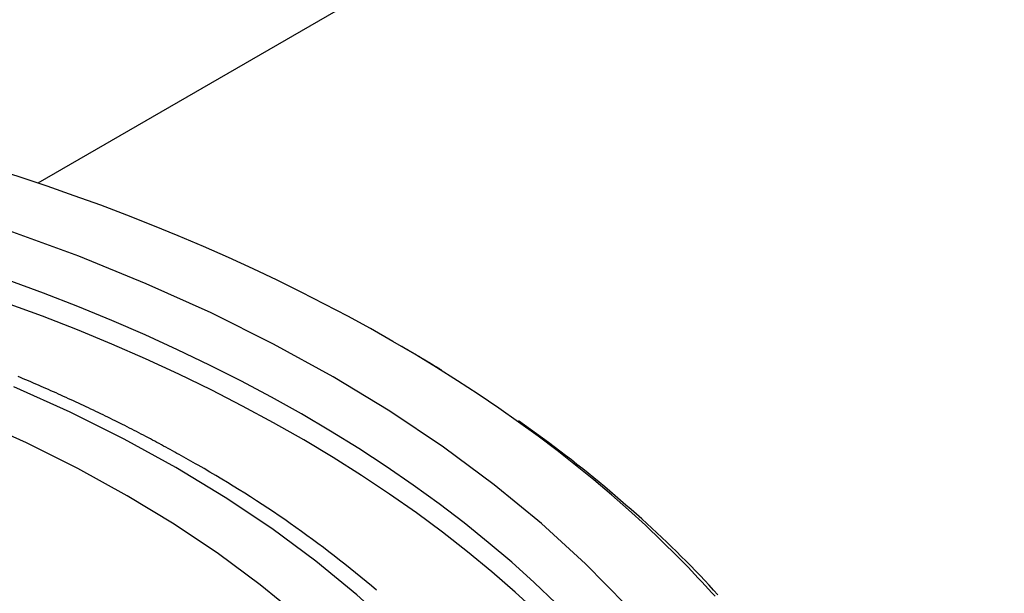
# Paper-space layout 'Layout1' of a CAD drawing. Extents: x -201 to 291, y 10 to 347.
# Tile 88 of 90: x 229.79 to 237.26, y 140.4 to 144.75. Entities that reach past the tile are written whole.
import ezdxf

# ---------------------------------------------------------------- set-up
doc = ezdxf.new("R2010")
doc.units = 0
doc.layers.add('DEFAULT', color=7, linetype='CONTINUOUS')
doc.layers.add('FTP-20T-40T', color=7, linetype='CONTINUOUS')

# ---------------------------------------------------------------- blocks, each defined once
blk = doc.blocks.new('SE6')
at = {"layer": 'FTP-20T-40T', "color": 7, "linetype": 'CONTINUOUS'}
blk.add_line((264.3399, 90.5059), (256.5727, 86.0215), dxfattribs=at)
for points in [[(259.457, 84.3386, 0), (259.386, 84.4091, 0), (259.313, 84.4788, 0), (259.237, 84.5478, 0), (259.16, 84.616, 0), (259.08, 84.6833, 0), (258.998, 84.7499, 0), (258.914, 84.8156, 0), (258.829, 84.8804, 0), (258.741, 84.9443, 0), (258.651, 85.0074, 0), (258.559, 85.0695, 0), (258.466, 85.1306, 0), (258.37, 85.1908, 0), (258.273, 85.25, 0), (258.174, 85.3081, 0), (258.073, 85.3653, 0), (257.97, 85.4214, 0), (257.866, 85.4764, 0), (257.76, 85.5304, 0), (257.652, 85.5833, 0), (257.543, 85.635, 0), (257.432, 85.6856, 0), (257.32, 85.7351, 0), (257.206, 85.7834, 0), (257.091, 85.8306, 0), (256.974, 85.8765, 0), (256.856, 85.9213, 0), (256.736, 85.9648, 0), (256.615, 86.0071, 0), (256.493, 86.0481, 0), (256.37, 86.0879, 0)], [(260.119, 82.0607, 0), (260.11, 82.2749, 0), (260.082, 82.4887, 0), (260.037, 82.7014, 0), (259.973, 82.9126, 0), (259.892, 83.1217, 0), (259.793, 83.3283, 0), (259.677, 83.5318, 0), (259.543, 83.7317, 0), (259.393, 83.9277, 0), (259.226, 84.1191, 0), (259.043, 84.3056, 0), (258.844, 84.4867, 0), (258.63, 84.6619, 0), (258.402, 84.8308, 0), (258.16, 84.9931, 0), (257.904, 85.1484, 0), (257.635, 85.2961, 0), (257.354, 85.4361, 0), (257.061, 85.568, 0), (256.757, 85.6914, 0), (256.444, 85.8061, 0)], [(258.909, 84.1284, 0), (258.811, 84.2209, 0), (258.71, 84.312, 0), (258.604, 84.4015, 0), (258.495, 84.4894, 0), (258.382, 84.5758, 0), (258.265, 84.6604, 0), (258.144, 84.7433, 0), (258.02, 84.8244, 0), (257.892, 84.9036, 0), (257.761, 84.9809, 0), (257.626, 85.0563, 0), (257.488, 85.1297, 0), (257.347, 85.2011, 0), (257.203, 85.2703, 0), (257.056, 85.3374, 0), (256.906, 85.4024, 0), (256.753, 85.4651, 0), (256.598, 85.5255, 0), (256.439, 85.5837, 0)], [(258.827, 84.0839, 0), (258.726, 84.1773, 0), (258.62, 84.2692, 0), (258.511, 84.3594, 0), (258.397, 84.448, 0), (258.28, 84.5348, 0), (258.158, 84.6199, 0), (258.033, 84.703, 0), (257.904, 84.7843, 0), (257.772, 84.8636, 0), (257.636, 84.9409, 0), (257.496, 85.0162, 0), (257.354, 85.0893, 0), (257.208, 85.1602, 0), (257.058, 85.229, 0), (256.906, 85.2954, 0), (256.751, 85.3596, 0), (256.593, 85.4214, 0), (256.432, 85.4808, 0)], [(259.117, 82.0607, 0), (259.109, 82.2466, 0), (259.086, 82.432, 0), (259.046, 82.6166, 0), (258.991, 82.7998, 0), (258.921, 82.9812, 0), (258.835, 83.1604, 0), (258.734, 83.337, 0), (258.618, 83.5105, 0), (258.487, 83.6805, 0), (258.343, 83.8465, 0), (258.184, 84.0083, 0), (258.011, 84.1654, 0), (257.826, 84.3175, 0), (257.628, 84.464, 0), (257.418, 84.6048, 0), (257.195, 84.7395, 0), (256.962, 84.8677, 0), (256.718, 84.9892, 0), (256.464, 85.1036, 0)], [(257.752, 84.0654, 0), (257.576, 84.2102, 0), (257.387, 84.3499, 0), (257.187, 84.484, 0), (256.975, 84.6122, 0), (256.753, 84.7344, 0), (256.521, 84.85, 0), (256.279, 84.959, 0)], [(258.393, 85.1784, 0), (258.391, 85.1793, 0), (258.39, 85.1801, 0), (258.388, 85.181, 0), (258.387, 85.1818, 0), (258.386, 85.1827, 0), (258.384, 85.1835, 0), (258.383, 85.1844, 0), (258.382, 85.1852, 0), (258.38, 85.1861, 0), (258.379, 85.1869, 0), (258.377, 85.1878, 0), (258.376, 85.1886, 0), (258.375, 85.1895, 0), (258.373, 85.1903, 0), (258.372, 85.1912, 0), (258.37, 85.192, 0), (258.369, 85.1929, 0), (258.368, 85.1937, 0), (258.366, 85.1946, 0), (258.365, 85.1954, 0), (258.363, 85.1963, 0), (258.362, 85.1971, 0), (258.361, 85.198, 0), (258.359, 85.1988, 0), (258.358, 85.1996, 0), (258.357, 85.2005, 0), (258.355, 85.2013, 0), (258.354, 85.2022, 0), (258.352, 85.203, 0), (258.351, 85.2039, 0), (258.35, 85.2047, 0), (258.348, 85.2056, 0), (258.347, 85.2064, 0), (258.345, 85.2073, 0), (258.344, 85.2081, 0), (258.343, 85.209, 0), (258.341, 85.2098, 0), (258.34, 85.2106, 0), (258.338, 85.2115, 0), (258.337, 85.2123, 0), (258.336, 85.2132, 0), (258.334, 85.214, 0), (258.333, 85.2149, 0), (258.331, 85.2157, 0), (258.33, 85.2166, 0), (258.329, 85.2174, 0), (258.327, 85.2182, 0), (258.326, 85.2191, 0), (258.324, 85.2199, 0), (258.323, 85.2208, 0), (258.322, 85.2216, 0), (258.32, 85.2225, 0), (258.319, 85.2233, 0), (258.317, 85.2241, 0), (258.316, 85.225, 0), (258.315, 85.2258, 0), (258.313, 85.2267, 0), (258.312, 85.2275, 0), (258.31, 85.2283, 0), (258.309, 85.2292, 0), (258.307, 85.23, 0), (258.306, 85.2309, 0), (258.305, 85.2317, 0), (258.303, 85.2325, 0), (258.302, 85.2334, 0), (258.3, 85.2342, 0), (258.299, 85.2351, 0), (258.298, 85.2359, 0), (258.296, 85.2367, 0), (258.295, 85.2376, 0), (258.293, 85.2384, 0), (258.292, 85.2393, 0), (258.291, 85.2401, 0), (258.289, 85.2409, 0), (258.288, 85.2418, 0), (258.286, 85.2426, 0), (258.285, 85.2434, 0), (258.284, 85.2443, 0), (258.282, 85.2451, 0), (258.281, 85.2459, 0), (258.279, 85.2468, 0), (258.278, 85.2476, 0), (258.276, 85.2485, 0), (258.275, 85.2493, 0), (258.274, 85.2501, 0), (258.272, 85.251, 0), (258.271, 85.2518, 0), (258.269, 85.2526, 0), (258.268, 85.2535, 0), (258.267, 85.2543, 0), (258.265, 85.2551, 0), (258.264, 85.256, 0), (258.262, 85.2568, 0), (258.261, 85.2576, 0), (258.259, 85.2585, 0), (258.258, 85.2593, 0), (258.257, 85.2601, 0), (258.255, 85.261, 0), (258.254, 85.2618, 0), (258.252, 85.2626, 0), (258.251, 85.2635, 0), (258.25, 85.2643, 0), (258.248, 85.2651, 0), (258.247, 85.266, 0), (258.245, 85.2668, 0), (258.244, 85.2676, 0), (258.242, 85.2685, 0), (258.241, 85.2693, 0), (258.24, 85.2701, 0), (258.238, 85.2709, 0), (258.237, 85.2718, 0), (258.235, 85.2726, 0), (258.234, 85.2734, 0), (258.232, 85.2743, 0), (258.231, 85.2751, 0), (258.23, 85.2759, 0), (258.228, 85.2767, 0), (258.227, 85.2776, 0), (258.225, 85.2784, 0), (258.224, 85.2792, 0), (258.222, 85.2801, 0), (258.221, 85.2809, 0), (258.22, 85.2817, 0), (258.218, 85.2825, 0), (258.217, 85.2834, 0), (258.215, 85.2842, 0), (258.214, 85.285, 0), (258.212, 85.2858, 0)], [(259.64, 84.1651, 0), (259.62, 84.187, 0), (259.6, 84.2089, 0), (259.58, 84.2307, 0), (259.559, 84.2524, 0), (259.538, 84.2741, 0), (259.517, 84.2957, 0), (259.496, 84.3172, 0), (259.474, 84.3387, 0), (259.453, 84.3601, 0), (259.431, 84.3814, 0), (259.409, 84.4027, 0), (259.387, 84.4239, 0), (259.364, 84.445, 0), (259.341, 84.4661, 0), (259.319, 84.4871, 0), (259.296, 84.508, 0), (259.272, 84.5289, 0), (259.249, 84.5496, 0), (259.225, 84.5703, 0), (259.201, 84.591, 0), (259.177, 84.6115, 0), (259.153, 84.632, 0), (259.129, 84.6524, 0), (259.104, 84.6727, 0), (259.08, 84.693, 0), (259.055, 84.7132, 0), (259.03, 84.7333, 0), (259.004, 84.7533, 0), (258.979, 84.7732, 0), (258.953, 84.7931, 0), (258.927, 84.8129, 0), (258.901, 84.8326, 0), (258.875, 84.8522, 0), (258.848, 84.8718, 0), (258.822, 84.8912, 0), (258.795, 84.9106, 0), (258.768, 84.9299, 0), (258.741, 84.9491, 0)], [(259.627, 84.1586, 0), (259.612, 84.1751, 0), (259.597, 84.1916, 0), (259.582, 84.2081, 0), (259.567, 84.2245, 0), (259.551, 84.2409, 0), (259.536, 84.2573, 0), (259.521, 84.2736, 0), (259.505, 84.2899, 0), (259.489, 84.3062, 0), (259.473, 84.3224, 0), (259.457, 84.3386, 0)]]:
    blk.add_polyline3d(points, dxfattribs=at)
at = {"layer": 'FTP-20T-40T', "color": 7}
blk.add_polyline3d([(257.295, 84.7494, 0), (257.284, 84.7557, 0), (257.273, 84.7619, 0), (257.263, 84.768, 0), (257.252, 84.774, 0), (257.241, 84.78, 0), (257.231, 84.7859, 0), (257.22, 84.7917, 0), (257.21, 84.7974, 0), (257.2, 84.8031, 0), (257.19, 84.8087, 0), (257.18, 84.8143, 0), (257.17, 84.8199, 0), (257.16, 84.8254, 0), (257.15, 84.8309, 0), (257.14, 84.8363, 0), (257.13, 84.8418, 0), (257.12, 84.8472, 0), (257.11, 84.8526, 0), (257.1, 84.858, 0), (257.09, 84.8633, 0), (257.08, 84.8687, 0), (257.069, 84.8741, 0), (257.059, 84.8795, 0), (257.049, 84.8849, 0), (257.038, 84.8903, 0), (257.028, 84.8957, 0), (257.018, 84.9011, 0), (257.007, 84.9065, 0), (256.997, 84.9119, 0), (256.986, 84.9173, 0), (256.976, 84.9227, 0), (256.965, 84.928, 0), (256.954, 84.9334, 0), (256.943, 84.9388, 0), (256.933, 84.9442, 0), (256.922, 84.9495, 0), (256.911, 84.9549, 0), (256.9, 84.9602, 0), (256.889, 84.9656, 0), (256.878, 84.9709, 0), (256.867, 84.9763, 0), (256.856, 84.9816, 0), (256.845, 84.9869, 0), (256.834, 84.9922, 0), (256.823, 84.9975, 0), (256.812, 85.0028, 0), (256.801, 85.008, 0), (256.79, 85.0133, 0), (256.779, 85.0185, 0), (256.768, 85.0238, 0), (256.756, 85.029, 0), (256.745, 85.0342, 0), (256.734, 85.0394, 0), (256.723, 85.0446, 0), (256.711, 85.0497, 0), (256.7, 85.0549, 0), (256.689, 85.06, 0), (256.677, 85.0651, 0), (256.666, 85.0702, 0), (256.655, 85.0753, 0), (256.643, 85.0803, 0), (256.632, 85.0854, 0), (256.621, 85.0904, 0), (256.609, 85.0954, 0), (256.598, 85.1004, 0), (256.587, 85.1053, 0), (256.575, 85.1103, 0), (256.564, 85.1152, 0), (256.553, 85.1201, 0), (256.541, 85.125, 0), (256.53, 85.1299, 0), (256.518, 85.1348, 0), (256.507, 85.1396, 0), (256.495, 85.1445, 0), (256.484, 85.1493, 0)], dxfattribs=at)
at = {"layer": 'FTP-20T-40T', "color": 7, "linetype": 'CONTINUOUS'}
blk.add_arc((254.7243, 80.2202), 5.2081, 49.5938, 60.4175, dxfattribs=at)

psp = doc.layouts.get("Layout1")

# ---------------------------------------------------------------- block references
at = {"layer": 'DEFAULT', "xscale": 1.681103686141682, "yscale": 1.681103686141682, "zscale": 1.681103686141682}
psp.add_blockref('SE6', (-201.3962, -1.1027), dxfattribs=at)

doc.saveas('drawing.dxf')
